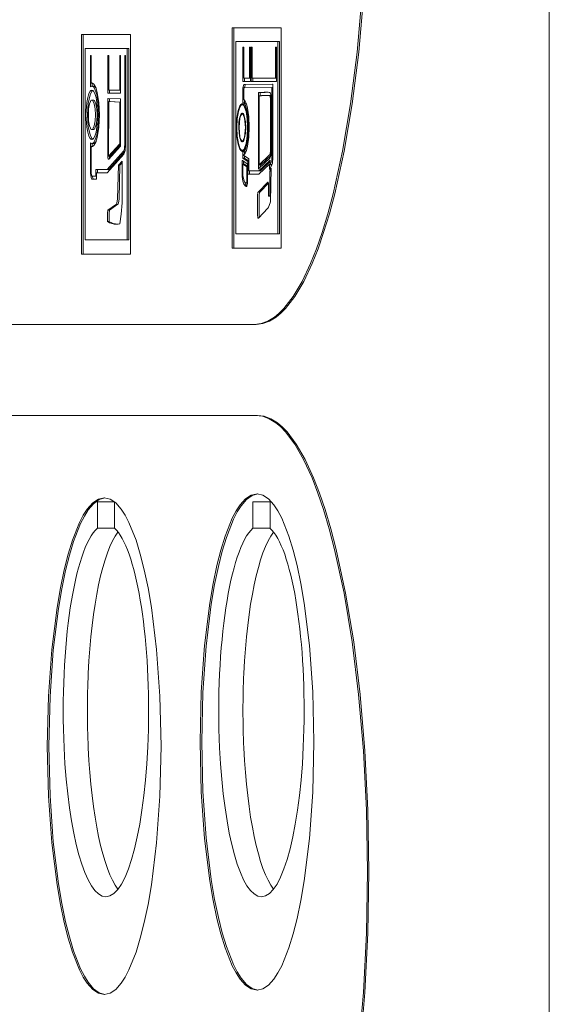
# Model space of a CAD drawing. Header units: millimetres. Extents: x 11681 to 15516, y 25095 to 29743.
# Tile 70 of 96: x 12891 to 12894, y 27892 to 27898. Entities that reach past the tile are written whole.
import ezdxf

# ---------------------------------------------------------------- set-up
doc = ezdxf.new("R2010")
doc.units = ezdxf.units.MM
doc.layers.add('00 - nowa technologia myjni_Nr_pióra__95', color=7, linetype='Continuous', lineweight=20, true_color=0x7c7c7c)
doc.layers.add('XREF', color=8, linetype='Continuous', lineweight=9)

# ---------------------------------------------------------------- blocks, each defined once
blk = doc.blocks.new('parter 2025.10.15')
at = {"layer": '00 - nowa technologia myjni_Nr_pióra__95', "color": 8, "linetype": 'Continuous', "lineweight": 5}
for p, q in [((611.7822, 2542.286), (611.7822, 2467.2695)), ((610.1634, 2506.9295), (609.8674, 2506.9295)), ((609.8674, 2506.9295), (609.8674, 2505.5983)), ((609.8771, 2506.9295), (609.8771, 2505.5983)), ((610.1634, 2505.5983), (610.1634, 2506.9295)), ((609.2538, 2506.8877), (608.9592, 2506.8877)), ((608.9592, 2506.8877), (608.9592, 2505.5617)), ((608.9688, 2506.8877), (608.9688, 2505.5617)), ((609.2538, 2505.5617), (609.2538, 2506.8877)), ((608.9808, 2506.8047), (608.9808, 2505.6481)), ((609.2344, 2506.8047), (608.9808, 2506.8047)), ((609.2442, 2506.8047), (609.2344, 2506.8047)), ((609.2344, 2505.6481), (609.2344, 2506.8047)), ((609.2442, 2505.6481), (609.2442, 2506.8047)), ((609.8892, 2506.8465), (609.8892, 2505.685)), ((610.1439, 2506.8465), (609.8892, 2506.8465)), ((609.9321, 2506.8111), (609.9374, 2506.8111)), ((609.9321, 2506.6045), (609.9321, 2506.8111)), ((609.9374, 2506.8111), (609.9374, 2506.6255)), ((609.9727, 2506.8111), (609.978, 2506.8111)), ((609.9727, 2506.6255), (609.9727, 2506.8111)), ((609.978, 2506.8111), (609.978, 2506.6045)), ((609.9893, 2506.8111), (609.9835, 2506.8111)), ((609.9835, 2506.8111), (609.9835, 2506.6045)), ((609.9893, 2506.6255), (609.9893, 2506.8111)), ((610.1349, 2506.8111), (610.1292, 2506.8111)), ((610.1292, 2506.8111), (610.1292, 2506.6255)), ((610.1349, 2506.6045), (610.1349, 2506.8111)), ((610.1536, 2506.8465), (610.1439, 2506.8465)), ((610.1439, 2505.685), (610.1439, 2506.8465)), ((610.1536, 2505.685), (610.1536, 2506.8465)), ((609.0152, 2506.7622), (609.0129, 2506.7622)), ((609.0129, 2506.7622), (609.0129, 2506.7525)), ((609.0129, 2506.7525), (609.0129, 2506.584)), ((609.0175, 2506.7622), (609.0152, 2506.7622)), ((609.0175, 2506.595), (609.0175, 2506.7622)), ((609.1205, 2506.7622), (609.118, 2506.7622)), ((609.118, 2506.7622), (609.118, 2506.7525)), ((609.118, 2506.7525), (609.118, 2506.5431)), ((609.1227, 2506.7622), (609.1205, 2506.7622)), ((609.1227, 2506.7427), (609.1227, 2506.7622)), ((609.1227, 2506.7275), (609.1227, 2506.7427)), ((609.1922, 2506.7622), (609.1897, 2506.7622)), ((609.1897, 2506.7622), (609.1897, 2506.7427)), ((609.1897, 2506.7427), (609.1897, 2506.7275)), ((609.1945, 2506.7622), (609.1922, 2506.7622)), ((609.1945, 2506.7525), (609.1945, 2506.7622)), ((609.1945, 2506.5431), (609.1945, 2506.7525)), ((609.2216, 2506.7622), (609.2193, 2506.7622)), ((609.2193, 2506.7622), (609.2193, 2506.2306)), ((609.2241, 2506.7622), (609.2216, 2506.7622)), ((609.2241, 2506.7525), (609.2241, 2506.7622)), ((609.2241, 2506.2306), (609.2241, 2506.7525)), ((609.1227, 2506.5529), (609.1227, 2506.7275)), ((609.1897, 2506.7275), (609.1897, 2506.5529)), ((609.9374, 2506.6255), (609.9727, 2506.6255)), ((609.9418, 2506.6045), (609.9418, 2506.6255)), ((609.978, 2506.6255), (609.9727, 2506.6255)), ((610.1292, 2506.6255), (609.9893, 2506.6255)), ((609.9933, 2506.6255), (609.9933, 2506.6045)), ((610.1349, 2506.6255), (610.1292, 2506.6255)), ((609.0129, 2506.584), (609.0129, 2506.573)), ((609.0129, 2506.573), (609.0155, 2506.5746)), ((609.0248, 2506.595), (609.0175, 2506.595)), ((609.0309, 2506.5761), (609.0211, 2506.5761)), ((609.0226, 2506.5956), (609.0226, 2506.584)), ((609.0226, 2506.584), (609.0226, 2506.5761)), ((609.1897, 2506.5529), (609.1227, 2506.5529)), ((609.1278, 2506.5529), (609.1278, 2506.5431)), ((609.1945, 2506.5529), (609.1897, 2506.5529)), ((609.978, 2506.6045), (609.9321, 2506.6045)), ((609.9338, 2506.5688), (609.933, 2506.566)), ((609.9395, 2506.566), (609.933, 2506.566)), ((609.933, 2506.566), (609.933, 2506.5621)), ((609.933, 2506.5621), (609.933, 2506.4858)), ((609.9371, 2506.5831), (609.9338, 2506.5688)), ((609.9377, 2506.5859), (609.9371, 2506.5831)), ((609.9388, 2506.5862), (609.9377, 2506.5859)), ((609.9475, 2506.5859), (609.9377, 2506.5859)), ((609.9377, 2506.5578), (609.9397, 2506.5666)), ((609.9377, 2506.4949), (609.9377, 2506.5578)), ((610.1106, 2506.5877), (609.9388, 2506.5862)), ((609.9397, 2506.5666), (610.1082, 2506.5682)), ((609.9434, 2506.5688), (609.9428, 2506.566)), ((609.9469, 2506.5831), (609.9434, 2506.5688)), ((609.9475, 2506.5859), (609.9469, 2506.5831)), ((609.9484, 2506.5862), (609.9475, 2506.5859)), ((610.1129, 2506.5877), (609.9484, 2506.5862)), ((609.9835, 2506.6045), (610.1349, 2506.6045)), ((610.1129, 2506.5682), (610.1082, 2506.5682)), ((610.1082, 2506.5682), (610.1082, 2506.1455)), ((610.1129, 2506.588), (610.1106, 2506.5877)), ((610.1129, 2506.5779), (610.1129, 2506.588)), ((610.1129, 2506.1455), (610.1129, 2506.5779)), ((609.118, 2506.4931), (609.1174, 2506.1513)), ((609.118, 2506.5431), (609.118, 2506.5334)), ((609.118, 2506.5334), (609.1205, 2506.5334)), ((609.1203, 2506.5025), (609.118, 2506.5028)), ((609.118, 2506.5028), (609.118, 2506.4931)), ((609.1922, 2506.4992), (609.1203, 2506.5025)), ((609.1205, 2506.5334), (609.1922, 2506.5334)), ((609.1278, 2506.5028), (609.1276, 2506.4931)), ((609.1276, 2506.4931), (609.1276, 2506.483)), ((609.1278, 2506.5431), (609.1278, 2506.5334)), ((609.1922, 2506.5334), (609.1945, 2506.5334)), ((609.1945, 2506.4992), (609.1922, 2506.4992)), ((609.1945, 2506.5334), (609.1945, 2506.5431)), ((609.1945, 2506.4894), (609.1945, 2506.4992)), ((610.0288, 2506.5376), (610.0265, 2506.5376)), ((610.0265, 2506.5376), (610.0265, 2506.5279)), ((610.0265, 2506.5279), (610.0265, 2506.0878)), ((610.0459, 2506.5382), (610.0288, 2506.5376)), ((610.0386, 2506.5376), (610.0288, 2506.5376)), ((610.0311, 2506.5181), (610.0459, 2506.5187)), ((610.0311, 2506.1), (610.0311, 2506.5181)), ((610.0363, 2506.5376), (610.0363, 2506.5279)), ((610.0363, 2506.5279), (610.0363, 2506.5187)), ((610.0555, 2506.5382), (610.0386, 2506.5376)), ((610.0845, 2506.5199), (610.0747, 2506.5199)), ((610.1022, 2506.5181), (610.0952, 2506.5181)), ((610.0956, 2506.5376), (610.0955, 2506.5376)), ((610.1034, 2506.501), (610.0987, 2506.501)), ((609.0309, 2506.4925), (609.0211, 2506.4925)), ((609.122, 2506.1543), (609.1226, 2506.483)), ((609.1324, 2506.483), (609.1226, 2506.483)), ((609.1226, 2506.483), (609.1897, 2506.4797)), ((609.1324, 2506.483), (609.1945, 2506.4803)), ((609.1945, 2506.4803), (609.1897, 2506.4797)), ((609.1897, 2506.4797), (609.1897, 2506.2288)), ((609.1945, 2506.2215), (609.1945, 2506.4894)), ((609.9383, 2506.4638), (609.9287, 2506.4638)), ((609.933, 2506.4858), (609.933, 2506.4766)), ((609.9428, 2506.4766), (609.933, 2506.4766)), ((609.933, 2506.4766), (609.9353, 2506.476)), ((609.9383, 2506.4638), (609.9389, 2506.4638)), ((609.9428, 2506.4909), (609.9428, 2506.4858)), ((609.9428, 2506.4858), (609.9428, 2506.4766)), ((609.9428, 2506.4766), (609.9449, 2506.476)), ((609.9365, 2506.4073), (609.9287, 2506.4073)), ((609.0309, 2506.3136), (609.0211, 2506.3136)), ((609.0155, 2506.2315), (609.0129, 2506.2331)), ((609.0129, 2506.2331), (609.0129, 2506.2218)), ((609.0129, 2506.2218), (609.0129, 2506.0478)), ((609.0246, 2506.2111), (609.0175, 2506.2111)), ((609.0175, 2506.0478), (609.0175, 2506.2111)), ((609.0175, 2506.2111), (609.0179, 2506.2111)), ((609.0309, 2506.23), (609.0211, 2506.23)), ((609.0226, 2506.23), (609.0226, 2506.2218)), ((609.0226, 2506.2218), (609.0226, 2506.2111)), ((609.1897, 2506.2288), (609.122, 2506.1543)), ((609.1226, 2506.1348), (609.1928, 2506.212)), ((609.1945, 2506.2233), (609.1317, 2506.1543)), ((609.1945, 2506.2288), (609.1897, 2506.2288)), ((609.1928, 2506.212), (609.1945, 2506.2142)), ((609.1945, 2506.2142), (609.1945, 2506.2215)), ((609.9365, 2506.2456), (609.9287, 2506.2456)), ((609.2128, 2506.1836), (609.113, 2506.0719)), ((609.1139, 2506.053), (609.214, 2506.1647)), ((609.1174, 2506.1513), (609.1176, 2506.1476)), ((609.1317, 2506.1543), (609.122, 2506.1543)), ((609.2203, 2506.1812), (609.1227, 2506.0719)), ((609.1272, 2506.1543), (609.1272, 2506.1513)), ((609.1272, 2506.1513), (609.1272, 2506.1476)), ((609.9383, 2506.1891), (609.9287, 2506.1891)), ((609.9353, 2506.18), (609.933, 2506.1797)), ((609.9428, 2506.1797), (609.933, 2506.1797)), ((609.933, 2506.1797), (609.933, 2506.1702)), ((609.933, 2506.1702), (609.933, 2506.1488)), ((609.933, 2506.1488), (609.933, 2506.1403)), ((609.9428, 2506.1403), (609.933, 2506.1403)), ((609.933, 2506.1403), (609.935, 2506.1391)), ((609.935, 2506.1391), (609.9634, 2506.1217)), ((609.9377, 2506.1574), (609.9377, 2506.1611)), ((609.9661, 2506.1397), (609.9377, 2506.1574)), ((609.9389, 2506.1891), (609.9383, 2506.1891)), ((609.9449, 2506.18), (609.9428, 2506.1797)), ((609.9428, 2506.1797), (609.9428, 2506.1702)), ((609.9428, 2506.1702), (609.9428, 2506.1653)), ((609.9428, 2506.1543), (609.9428, 2506.1488)), ((609.9428, 2506.1488), (609.9428, 2506.1403)), ((609.9428, 2506.1403), (609.9447, 2506.1391)), ((609.9447, 2506.1391), (609.9681, 2506.1247)), ((609.9681, 2506.1385), (609.9661, 2506.1397)), ((609.9681, 2506.1299), (609.9681, 2506.1385)), ((610.0293, 2506.078), (610.0955, 2506.1415)), ((610.0943, 2506.1604), (610.0311, 2506.1)), ((610.1008, 2506.1574), (610.0409, 2506.1)), ((610.1013, 2506.1604), (610.0943, 2506.1604)), ((610.0955, 2506.1415), (610.0956, 2506.1415)), ((609.1751, 2505.8965), (609.181, 2506.0991)), ((609.181, 2506.0991), (609.2041, 2506.1232)), ((609.1906, 2506.0991), (609.181, 2506.0991)), ((609.1849, 2505.8965), (609.1906, 2506.0991)), ((609.1906, 2506.0991), (609.2041, 2506.1134)), ((609.2041, 2506.1232), (609.2047, 2505.8721)), ((609.9302, 2506.1263), (609.9275, 2506.1281)), ((609.9275, 2506.1281), (609.9275, 2506.1165)), ((609.9275, 2506.1165), (609.9275, 2506.0344)), ((609.9585, 2506.1061), (609.9302, 2506.1263)), ((609.942, 2506.1049), (609.9322, 2506.1049)), ((609.9322, 2506.0368), (609.9322, 2506.1049)), ((609.9322, 2506.1049), (609.9559, 2506.0884)), ((609.9373, 2506.1214), (609.9373, 2506.1165)), ((609.9373, 2506.1165), (609.9373, 2506.1049)), ((609.942, 2506.1049), (609.9605, 2506.0921)), ((609.9605, 2506.0884), (609.9559, 2506.0884)), ((609.9559, 2506.0884), (609.9559, 2506.0054)), ((609.9605, 2506.1049), (609.9585, 2506.1061)), ((609.9605, 2506.0967), (609.9605, 2506.1049)), ((609.9605, 2506.0054), (609.9605, 2506.0967)), ((609.9681, 2506.1217), (609.9634, 2506.1217)), ((609.9634, 2506.1217), (609.9635, 2506.0549)), ((609.9681, 2506.0646), (609.9681, 2506.1299)), ((610.0265, 2506.0878), (610.0265, 2506.0756)), ((610.0265, 2506.0756), (610.0293, 2506.078)), ((610.0953, 2506.1266), (610.0285, 2506.064)), ((610.0293, 2506.0451), (610.0935, 2506.1049)), ((610.0409, 2506.1), (610.0311, 2506.1)), ((610.0363, 2506.1), (610.0363, 2506.0878)), ((610.0363, 2506.0878), (610.0363, 2506.0848)), ((610.0982, 2506.1202), (610.0383, 2506.064)), ((610.0982, 2506.1049), (610.0935, 2506.1049)), ((610.0935, 2506.1049), (610.0935, 2506.0875)), ((610.0935, 2506.0875), (610.0935, 2506.0719)), ((610.0935, 2506.0719), (610.0969, 2506.0787)), ((610.0947, 2506.0622), (610.1043, 2506.0805)), ((610.0982, 2506.1293), (610.0953, 2506.1266)), ((610.0969, 2506.0787), (610.1082, 2506.1012)), ((610.0982, 2506.1171), (610.0982, 2506.1293)), ((610.1062, 2506.1189), (610.0982, 2506.1031)), ((610.0982, 2506.1031), (610.0982, 2506.1171)), ((610.1079, 2506.1031), (610.0982, 2506.1031)), ((610.1043, 2506.0805), (610.1001, 2505.8782)), ((610.1033, 2506.1031), (610.1033, 2506.0915)), ((610.1101, 2506.1076), (610.1079, 2506.1031)), ((609.0449, 2506.0332), (609.0222, 2506.0332)), ((609.0454, 2506.0628), (609.0449, 2506.0332)), ((609.0495, 2506.0332), (609.0449, 2506.0332)), ((609.0477, 2506.0719), (609.0454, 2506.0719)), ((609.0454, 2506.0719), (609.0454, 2506.0628)), ((609.113, 2506.0719), (609.0477, 2506.0719)), ((609.0492, 2506.0137), (609.0494, 2506.0228)), ((609.0494, 2506.0228), (609.0498, 2506.0527)), ((609.0498, 2506.0527), (609.1133, 2506.0527)), ((609.055, 2506.0628), (609.0548, 2506.0527)), ((609.0552, 2506.0719), (609.055, 2506.0628)), ((609.1227, 2506.0719), (609.113, 2506.0719)), ((609.1133, 2506.0527), (609.1136, 2506.0527)), ((609.1136, 2506.0527), (609.1139, 2506.053)), ((609.9275, 2506.0344), (609.9275, 2506.032)), ((609.9328, 2506.032), (609.9275, 2506.032)), ((609.9275, 2506.032), (609.9278, 2506.0298)), ((609.9409, 2506.0021), (609.9322, 2506.0368)), ((609.9635, 2506.0549), (609.9635, 2506.0451)), ((609.9731, 2506.0451), (609.9635, 2506.0451)), ((609.9635, 2506.0451), (609.9658, 2506.0451)), ((609.9658, 2506.0451), (610.0288, 2506.0445)), ((610.0285, 2506.064), (609.9681, 2506.0646)), ((609.9731, 2506.0646), (609.9731, 2506.0549)), ((609.9731, 2506.0549), (609.9731, 2506.0451)), ((609.9731, 2506.0451), (609.9756, 2506.0451)), ((609.9756, 2506.0451), (610.0291, 2506.0445)), ((610.0383, 2506.064), (610.0285, 2506.064)), ((610.0288, 2506.0445), (610.0291, 2506.0445)), ((610.0291, 2506.0445), (610.0293, 2506.0451)), ((610.1043, 2506.0622), (610.0947, 2506.0622)), ((610.0952, 2505.9157), (610.0947, 2506.0622)), ((609.0222, 2506.0137), (609.0471, 2506.0137)), ((609.0471, 2506.0137), (609.0492, 2506.0137)), ((609.9527, 2505.97), (609.9536, 2505.97)), ((609.9536, 2505.9895), (609.9533, 2505.9895)), ((609.9598, 2505.9895), (609.9536, 2505.9895)), ((609.9559, 2506.0054), (609.9559, 2506.0021)), ((609.9605, 2505.9996), (609.9605, 2506.0054)), ((610.0831, 2505.9972), (610.0262, 2505.9377)), ((610.0868, 2505.9908), (610.036, 2505.9377)), ((610.0882, 2505.9126), (610.0882, 2505.9773)), ((610.0212, 2505.9181), (610.0212, 2505.7988)), ((610.031, 2505.9181), (610.031, 2505.7988)), ((610.0882, 2505.9126), (610.0952, 2505.9157)), ((610.0979, 2505.9126), (610.0882, 2505.9126)), ((610.1008, 2505.9157), (610.0952, 2505.9157)), ((610.0979, 2505.9126), (610.1008, 2505.9139)), ((609.1171, 2505.8263), (609.169, 2505.8638)), ((609.1267, 2505.8263), (609.1786, 2505.8638)), ((610.1001, 2505.8782), (610.0851, 2505.84)), ((610.0851, 2505.84), (610.0851, 2505.8409)), ((609.1267, 2505.8263), (609.1171, 2505.8263)), ((610.0264, 2505.779), (610.0831, 2505.8382)), ((609.125, 2505.7576), (609.1153, 2505.7576)), ((609.8892, 2505.685), (610.1439, 2505.685)), ((610.1536, 2505.685), (610.1439, 2505.685)), ((608.9808, 2505.6481), (609.2344, 2505.6481)), ((609.2442, 2505.6481), (609.2344, 2505.6481)), ((608.9592, 2505.5617), (609.2538, 2505.5617)), ((609.8674, 2505.5983), (610.1634, 2505.5983)), ((607.2944, 2505.1363), (610.0024, 2505.1363)), ((610.0122, 2505.1363), (610.0024, 2505.1363)), ((610.0113, 2504.5863), (607.2941, 2504.5863)), ((610.021, 2504.5863), (610.0113, 2504.5863)), ((609.0542, 2503.9052), (609.0542, 2504.0651)), ((609.0542, 2504.0651), (609.1559, 2504.0651)), ((609.1574, 2504.0639), (609.1574, 2503.9052)), ((609.9934, 2503.9052), (609.9934, 2504.0651)), ((609.9934, 2504.0651), (610.0964, 2504.0651)), ((610.0964, 2504.0651), (610.0964, 2503.9052)), ((609.0542, 2503.9052), (609.1574, 2503.9052)), ((609.9934, 2503.9052), (610.0964, 2503.9052))]:
    blk.add_line(p, q, dxfattribs=at)
for points in [[(610.0024, 2505.1363), (610.0433, 2505.1412), (610.0834, 2505.1558), (610.123, 2505.1802), (610.152, 2505.204), (610.1806, 2505.233), (610.2365, 2505.3053), (610.29, 2505.3963), (610.3412, 2505.5046), (610.3766, 2505.5937), (610.4104, 2505.6911), (610.4449, 2505.8043), (610.4776, 2505.9261), (610.5345, 2506.1842), (610.583, 2506.4705), (610.6221, 2506.7809), (610.6511, 2507.112), (610.6691, 2507.4611), (610.6753, 2507.8243)], [(610.0122, 2505.1363), (610.0529, 2505.1412), (610.0932, 2505.1558), (610.1327, 2505.1802), (610.1617, 2505.204), (610.1904, 2505.233), (610.2463, 2505.3053), (610.2998, 2505.3963), (610.3509, 2505.5046), (610.3863, 2505.5937), (610.4202, 2505.6911), (610.4547, 2505.8043), (610.4873, 2505.9261), (610.5443, 2506.1842), (610.5928, 2506.4705), (610.6318, 2506.7809), (610.6608, 2507.112), (610.6788, 2507.4611), (610.6849, 2507.8243)], [(608.9856, 2506.4031), (608.9905, 2506.4784), (608.9959, 2506.5083), (609.0031, 2506.5318), (609.0106, 2506.5456), (609.0147, 2506.5498), (609.0211, 2506.5523)], [(609.0671, 2506.4031), (609.0634, 2506.4778), (609.0536, 2506.5389), (609.0445, 2506.5688), (609.0336, 2506.5883), (609.0254, 2506.5947), (609.0211, 2506.5956)], [(609.0211, 2506.5761), (609.0249, 2506.5755), (609.0321, 2506.57), (609.0419, 2506.5523), (609.0503, 2506.5254), (609.0591, 2506.4702), (609.0625, 2506.4031)], [(609.0211, 2506.5523), (609.0275, 2506.5498), (609.0315, 2506.5456), (609.039, 2506.5318), (609.0463, 2506.5083), (609.0518, 2506.4784), (609.0567, 2506.4031)], [(608.9952, 2506.4031), (608.9993, 2506.4723), (609.0103, 2506.5248), (609.0204, 2506.5456), (609.0259, 2506.5508)], [(609.9608, 2506.4443), (609.954, 2506.4687), (609.9463, 2506.4861), (609.9406, 2506.4931), (609.9377, 2506.4949)], [(610.0952, 2506.5181), (610.096, 2506.5172), (610.0975, 2506.512), (610.0987, 2506.501)], [(610.1034, 2506.501), (610.101, 2506.5248), (610.0976, 2506.5355), (610.0963, 2506.5373)], [(608.9998, 2506.4031), (609.0017, 2506.4394), (609.0068, 2506.4687), (609.0124, 2506.4845), (609.0158, 2506.4894), (609.0193, 2506.4919), (609.0211, 2506.4925)], [(609.0211, 2506.4925), (609.023, 2506.4919), (609.0265, 2506.4894), (609.0298, 2506.4845), (609.0355, 2506.4687), (609.0405, 2506.4394), (609.0423, 2506.4031)], [(609.0309, 2506.4925), (609.0327, 2506.4919), (609.0362, 2506.4894), (609.0394, 2506.4845), (609.0452, 2506.4687), (609.0503, 2506.4394), (609.0521, 2506.4031)], [(609.8959, 2506.3265), (609.8985, 2506.3799), (609.9055, 2506.4235), (609.9147, 2506.4504), (609.92, 2506.4589), (609.9257, 2506.4632), (609.9287, 2506.4638)], [(609.9287, 2506.4705), (609.9255, 2506.4699), (609.9196, 2506.465), (609.9139, 2506.4565), (609.9045, 2506.4284)], [(609.963, 2506.3265), (609.9603, 2506.3823), (609.953, 2506.4284), (609.9434, 2506.4565), (609.9377, 2506.465), (609.9318, 2506.4699), (609.9287, 2506.4705)], [(609.9287, 2506.4638), (609.9316, 2506.4632), (609.9374, 2506.4589), (609.9428, 2506.4504), (609.9518, 2506.4235), (609.9589, 2506.3799), (609.9615, 2506.3265)], [(609.9353, 2506.476), (609.938, 2506.4751), (609.9435, 2506.4699), (609.9486, 2506.4601), (609.9573, 2506.4308)], [(609.9714, 2506.3301), (609.9685, 2506.3918), (609.9608, 2506.4443)], [(609.0211, 2506.2538), (609.0147, 2506.2563), (609.0106, 2506.2605), (609.0031, 2506.2746), (608.9959, 2506.2978), (608.9905, 2506.3277), (608.9856, 2506.4031)], [(609.0259, 2506.255), (609.0204, 2506.2605), (609.0103, 2506.2813), (608.9993, 2506.3335), (608.9952, 2506.4031)], [(609.0211, 2506.3136), (609.0193, 2506.3139), (609.0158, 2506.3167), (609.0124, 2506.3216), (609.0068, 2506.3374), (609.0017, 2506.3667), (608.9998, 2506.4031)], [(609.0211, 2506.2105), (609.0254, 2506.2111), (609.0336, 2506.2178), (609.0445, 2506.237), (609.0536, 2506.2669), (609.0634, 2506.3283), (609.0671, 2506.4031)], [(609.0625, 2506.4031), (609.0591, 2506.3356), (609.0503, 2506.2807), (609.0419, 2506.2538), (609.0321, 2506.2361), (609.0249, 2506.2306), (609.0211, 2506.23)], [(609.0567, 2506.4031), (609.0518, 2506.3277), (609.0463, 2506.2978), (609.039, 2506.2746), (609.0315, 2506.2605), (609.0275, 2506.2563), (609.0211, 2506.2538)], [(609.0423, 2506.4031), (609.0405, 2506.3667), (609.0355, 2506.3374), (609.0298, 2506.3216), (609.0265, 2506.3167), (609.023, 2506.3139), (609.0211, 2506.3136)], [(609.0521, 2506.4031), (609.0503, 2506.3667), (609.0452, 2506.3374), (609.0394, 2506.3216), (609.0362, 2506.3167), (609.0327, 2506.3139), (609.0309, 2506.3136)], [(609.9045, 2506.4284), (609.897, 2506.3823), (609.8944, 2506.3265)], [(609.9093, 2506.3265), (609.915, 2506.3838), (609.9203, 2506.3997), (609.9235, 2506.4046), (609.9269, 2506.407), (609.9287, 2506.4073)], [(609.9287, 2506.414), (609.9267, 2506.4137), (609.9231, 2506.4107), (609.9197, 2506.4058), (609.9139, 2506.3881)], [(609.9495, 2506.3265), (609.9479, 2506.3606), (609.9434, 2506.3881), (609.9376, 2506.4058), (609.9342, 2506.4107), (609.9305, 2506.4137), (609.9287, 2506.414)], [(609.9287, 2506.4073), (609.9304, 2506.407), (609.9338, 2506.4046), (609.937, 2506.3997), (609.9423, 2506.3838), (609.9479, 2506.3265)], [(609.9573, 2506.4308), (609.9643, 2506.3844), (609.9667, 2506.3301)], [(609.8944, 2506.3265), (609.897, 2506.2706), (609.9045, 2506.2251), (609.9139, 2506.1965), (609.9196, 2506.1879), (609.9255, 2506.183), (609.9287, 2506.1824)], [(609.9287, 2506.1891), (609.9257, 2506.1897), (609.92, 2506.194), (609.9147, 2506.2026), (609.9055, 2506.2294), (609.8985, 2506.2734), (609.8959, 2506.3265)], [(609.9078, 2506.3265), (609.9095, 2506.2926), (609.9139, 2506.2648), (609.9197, 2506.2477), (609.9231, 2506.2422), (609.9267, 2506.2395), (609.9287, 2506.2392)], [(609.9287, 2506.2456), (609.9269, 2506.2459), (609.9235, 2506.2486), (609.9203, 2506.2535), (609.915, 2506.2691), (609.9093, 2506.3265)], [(609.9287, 2506.1824), (609.9318, 2506.183), (609.9377, 2506.1879), (609.9434, 2506.1965), (609.953, 2506.2251), (609.9603, 2506.2706), (609.963, 2506.3265)], [(609.9615, 2506.3265), (609.9589, 2506.2734), (609.9518, 2506.2294), (609.9428, 2506.2026), (609.9374, 2506.194), (609.9316, 2506.1897), (609.9287, 2506.1891)], [(609.9287, 2506.2392), (609.9305, 2506.2395), (609.9342, 2506.2422), (609.9376, 2506.2477), (609.9434, 2506.2648), (609.9479, 2506.2926), (609.9495, 2506.3265)], [(609.9479, 2506.3265), (609.9423, 2506.2691), (609.937, 2506.2535), (609.9338, 2506.2486), (609.9304, 2506.2459), (609.9287, 2506.2456)], [(609.9667, 2506.3301), (609.9641, 2506.2746), (609.9571, 2506.2264)], [(609.9606, 2506.2135), (609.9685, 2506.2679), (609.9714, 2506.3301)], [(609.2177, 2506.1986), (609.2143, 2506.1861), (609.2128, 2506.1836)], [(609.9571, 2506.2264), (609.9484, 2506.1965), (609.9434, 2506.1867), (609.938, 2506.1812), (609.9353, 2506.18)], [(609.9377, 2506.1611), (609.9406, 2506.1629), (609.9463, 2506.1702), (609.954, 2506.1882), (609.9606, 2506.2135)], [(609.1191, 2506.1379), (609.1202, 2506.1354), (609.1214, 2506.1342)], [(609.214, 2506.1647), (609.2164, 2506.1687), (609.2215, 2506.1885)], [(610.0987, 2506.1855), (610.0973, 2506.1702), (610.0953, 2506.1623), (610.0943, 2506.1604)], [(610.0956, 2506.1415), (610.0976, 2506.1455), (610.1011, 2506.1586), (610.1034, 2506.1852)], [(609.0129, 2506.0478), (609.0159, 2506.024), (609.0185, 2506.017), (609.0201, 2506.0152), (609.0214, 2506.014)], [(609.0222, 2506.0332), (609.021, 2506.0341), (609.0202, 2506.0353), (609.0188, 2506.039)], [(609.0237, 2506.0332), (609.0283, 2506.017), (609.0297, 2506.0152), (609.0312, 2506.014)], [(609.9278, 2506.0298), (609.9328, 2506.0014), (609.9389, 2505.9844)], [(609.9536, 2505.97), (609.9548, 2505.9703), (609.9557, 2505.9712), (609.9569, 2505.9737), (609.9588, 2505.981)], [(609.955, 2505.9926), (609.9545, 2505.9905), (609.9539, 2505.9895)], [(610.0882, 2505.9773), (610.0869, 2505.9902), (610.0857, 2505.9947), (610.0845, 2505.9963), (610.0831, 2505.9972)], [(610.0262, 2505.9377), (610.0238, 2505.934), (610.0212, 2505.9181)], [(610.036, 2505.9377), (610.0335, 2505.934), (610.031, 2505.9181)], [(609.169, 2505.8638), (609.1699, 2505.865), (609.1719, 2505.8702), (609.1751, 2505.8965)], [(609.1786, 2505.8638), (609.1797, 2505.865), (609.1816, 2505.8702), (609.1849, 2505.8965)], [(609.2047, 2505.8721), (609.1986, 2505.8025), (609.189, 2505.7439)], [(610.0212, 2505.7988), (610.0224, 2505.7857), (610.0238, 2505.7814), (610.0248, 2505.7796), (610.0264, 2505.779)], [(610.684, 2501.8306), (610.6779, 2502.2029), (610.6599, 2502.5609), (610.6309, 2502.9006), (610.5917, 2503.2185), (610.5433, 2503.5118), (610.4863, 2503.777), (610.4538, 2503.9015), (610.4193, 2504.0175), (610.3854, 2504.1176), (610.35, 2504.2091), (610.2989, 2504.3202), (610.2453, 2504.4136), (610.1895, 2504.4875), (610.1608, 2504.5174), (610.1317, 2504.5418), (610.0921, 2504.5665), (610.052, 2504.5815), (610.0113, 2504.5863)], [(610.6938, 2501.8306), (610.6875, 2502.2029), (610.6695, 2502.5609), (610.6407, 2502.9006), (610.6015, 2503.2185), (610.553, 2503.5118), (610.496, 2503.777), (610.4635, 2503.9015), (610.4291, 2504.0175), (610.3952, 2504.1176), (610.3598, 2504.2091), (610.3085, 2504.3202), (610.2549, 2504.4136), (610.1993, 2504.4875), (610.1706, 2504.5174), (610.1414, 2504.5418), (610.1019, 2504.5665), (610.0618, 2504.5815), (610.021, 2504.5863)], [(610.018, 2504.1133), (609.9827, 2504.1057), (609.9487, 2504.0828), (609.9157, 2504.0462), (609.8919, 2504.0093), (609.8689, 2503.9656), (609.8259, 2503.857), (609.8001, 2503.7734), (609.7763, 2503.6794), (609.7534, 2503.5704), (609.7329, 2503.4523), (609.7014, 2503.1972), (609.6814, 2502.9158), (609.6744, 2502.6134)], [(610.0224, 2504.1133), (609.9878, 2504.1036), (609.9542, 2504.0791), (609.9217, 2504.0407), (609.8982, 2504.0035), (609.8756, 2503.9589), (609.833, 2503.8497), (609.808, 2503.7666), (609.7848, 2503.6742), (609.7619, 2503.5646), (609.7418, 2503.4456), (609.7107, 2503.1923), (609.691, 2502.9131), (609.6841, 2502.6134)], [(610.3615, 2502.6134), (610.3544, 2502.9158), (610.3344, 2503.1972), (610.3027, 2503.4523), (610.2824, 2503.5704), (610.2595, 2503.6794), (610.2357, 2503.7734), (610.2099, 2503.857), (610.1669, 2503.9656), (610.1439, 2504.0093), (610.1201, 2504.0462), (610.0871, 2504.0828), (610.0531, 2504.1057), (610.018, 2504.1133)], [(609.0956, 2504.0883), (609.0605, 2504.0804), (609.0263, 2504.0578), (608.9934, 2504.0205), (608.9695, 2503.9839), (608.9467, 2503.94), (608.9035, 2503.832), (608.8777, 2503.748), (608.8539, 2503.6543), (608.831, 2503.5451), (608.8107, 2503.4267), (608.779, 2503.1722), (608.759, 2502.8902), (608.752, 2502.5881)], [(609.1002, 2504.088), (609.0655, 2504.0779), (609.0318, 2504.0535), (608.9993, 2504.0154), (608.9758, 2503.9781), (608.9532, 2503.9336), (608.9108, 2503.8246), (608.8856, 2503.7416), (608.8624, 2503.6488), (608.8397, 2503.5396), (608.8194, 2503.4203), (608.7883, 2503.1673), (608.7686, 2502.8877), (608.7617, 2502.5881)], [(609.4391, 2502.5881), (609.4322, 2502.8902), (609.4122, 2503.1722), (609.3805, 2503.4267), (609.3602, 2503.5451), (609.3373, 2503.6543), (609.3133, 2503.748), (609.2877, 2503.832), (609.2445, 2503.94), (609.2215, 2503.9839), (609.1977, 2504.0205), (609.1649, 2504.0578), (609.1307, 2504.0804), (609.0956, 2504.0883)], [(608.752, 2502.5881), (608.759, 2502.2859), (608.779, 2502.0043), (608.8107, 2501.7494), (608.831, 2501.631), (608.8539, 2501.5221), (608.8777, 2501.4284), (608.9035, 2501.3442), (608.9467, 2501.2361), (608.9695, 2501.1922), (608.9934, 2501.1556), (609.0263, 2501.1186), (609.0605, 2501.0957), (609.0956, 2501.0884)], [(608.7617, 2502.5881), (608.7686, 2502.2887), (608.7883, 2502.0094), (608.8194, 2501.7561), (608.8397, 2501.6371), (608.8624, 2501.5276), (608.8856, 2501.4351), (608.9106, 2501.3521), (608.9532, 2501.2428), (608.9758, 2501.1983), (608.9993, 2501.1611), (609.0318, 2501.1226), (609.0654, 2501.0982), (609.1, 2501.0884)], [(609.0956, 2501.0884), (609.1307, 2501.0957), (609.1649, 2501.1186), (609.1977, 2501.1556), (609.2215, 2501.1922), (609.2445, 2501.2361), (609.2877, 2501.3442), (609.3133, 2501.4284), (609.3373, 2501.5221), (609.3602, 2501.631), (609.3805, 2501.7494), (609.4122, 2502.0043), (609.4322, 2502.2859), (609.4391, 2502.5881)], [(609.6744, 2502.6134), (609.6814, 2502.311), (609.7014, 2502.0296), (609.7329, 2501.7748), (609.7534, 2501.6564), (609.7763, 2501.5474), (609.8001, 2501.4534), (609.8259, 2501.3698), (609.8689, 2501.2612), (609.8919, 2501.2175), (609.9157, 2501.1809), (609.9487, 2501.144), (609.9827, 2501.1214), (610.018, 2501.1134)], [(609.6841, 2502.6134), (609.691, 2502.314), (609.7105, 2502.0345), (609.7418, 2501.7815), (609.7619, 2501.6625), (609.7847, 2501.5529), (609.808, 2501.4601), (609.833, 2501.3771), (609.8755, 2501.2682), (609.8982, 2501.2236), (609.9215, 2501.1861), (609.954, 2501.1479), (609.9878, 2501.1232), (610.0224, 2501.1134)], [(610.018, 2501.1134), (610.0531, 2501.1214), (610.0871, 2501.144), (610.1201, 2501.1809), (610.1439, 2501.2175), (610.1669, 2501.2612), (610.2099, 2501.3698), (610.2357, 2501.4534), (610.2595, 2501.5474), (610.2824, 2501.6564), (610.3027, 2501.7748), (610.3344, 2502.0296), (610.3544, 2502.311), (610.3615, 2502.6134)], [(610.0113, 2499.0743), (610.052, 2499.0794), (610.0921, 2499.0944), (610.1317, 2499.1191), (610.1608, 2499.1435), (610.1895, 2499.1731), (610.2453, 2499.2476), (610.2989, 2499.341), (610.35, 2499.4521), (610.3854, 2499.5433), (610.4193, 2499.6431), (610.4538, 2499.7591), (610.4863, 2499.8839), (610.5433, 2500.1491), (610.5917, 2500.4421), (610.6309, 2500.7604), (610.6599, 2501.1), (610.6779, 2501.4577), (610.684, 2501.8306)], [(610.021, 2499.0743), (610.0618, 2499.0794), (610.1019, 2499.0944), (610.1414, 2499.1191), (610.1706, 2499.1435), (610.1993, 2499.1731), (610.2549, 2499.2476), (610.3087, 2499.341), (610.3598, 2499.4521), (610.3952, 2499.5433), (610.4291, 2499.6431), (610.4635, 2499.7591), (610.496, 2499.8839), (610.553, 2500.1491), (610.6015, 2500.4421), (610.6407, 2500.7604), (610.6695, 2501.1), (610.6875, 2501.4577), (610.6938, 2501.8306)]]:
    blk.add_lwpolyline(points, dxfattribs=at)
blk.add_circle((609.1217, 2506.1354), 0.00117, dxfattribs=at)
for centre, radius, start, end in [((609.0213, 2506.5648), 0.0112, 90.77855, 120.90629), ((609.0213, 2506.584), 0.0115, 90.60413, 106.34095), ((610.081, 2505.9148), 0.6248, 90.54677, 93.22376), ((610.0805, 2505.9062), 0.6138, 90.5345, 93.23083), ((610.0952, 2505.8), 0.7395, 91.12198, 93.07183), ((610.0781, 2506.4229), 0.097, 79.92917, 92.02445), ((610.0784, 2506.4433), 0.0962, 79.81823, 92.06225), ((610.0869, 2506.3994), 0.1205, 82.72304, 91.14318), ((567.4017, 2506.3478), 42.6973, 359.78164, 0.20506), ((567.1446, 2506.3484), 42.9591, 359.78239, 0.20383), ((609.9441, 2506.4525), 0.0197, 122.71092, 144.33238), ((610.1892, 2506.3307), 0.2813, 168.16474, 180.83646), ((609.9482, 2506.3976), 0.0203, 136.49036, 150.82305), ((609.0213, 2506.241), 0.011, 238.95731, 269.56197), ((609.0213, 2506.2221), 0.0116, 253.71276, 269.38884), ((608.9886, 2506.2267), 0.2307, 352.99386, 0.92541), ((608.9248, 2506.2264), 0.2992, 352.7059, 0.78298), ((609.9482, 2506.2554), 0.0203, 209.17415, 223.49594), ((609.16, 2506.1498), 0.0425, 182.82125, 195.82222), ((609.176, 2506.1507), 0.0489, 183.42225, 191.3913), ((609.9441, 2506.2007), 0.0197, 215.67728, 237.31155), ((609.9405, 2506.1934), 0.0145, 288.16777, 334.25854), ((609.8938, 2506.1437), 0.2144, 355.2938, 0.43912), ((609.8216, 2506.1437), 0.2913, 355.09724, 0.32926), ((610.0808, 2506.1272), 0.0267, 342.22013, 357.92516), ((610.0541, 2506.1211), 0.0576, 339.88107, 357.71798), ((609.0512, 2506.0484), 0.0336, 180.95975, 196.19209), ((609.967, 2505.9975), 0.031, 205.26064, 242.39447), ((609.9659, 2506.0146), 0.0279, 205.89353, 242.86727), ((610.0151, 2506.017), 0.0741, 195.45645, 206.22693), ((609.9775, 2505.9981), 0.032, 205.54322, 229.98831), ((609.8825, 2506.0036), 0.0734, 351.35383, 358.88555), ((609.8213, 2506.0027), 0.1391, 350.98003, 358.69397), ((610.0741, 2505.8467), 0.0122, 317.1437, 332.65051), ((609.6063, 2505.7808), 0.4915, 174.70256, 182.71464), ((609.6161, 2505.7808), 0.4915, 174.70256, 182.71464), ((610.0918, 2505.7979), 0.0608, 179.24738, 192.13553), ((609.1734, 2505.8589), 0.1168, 240.20593, 268.9254), ((609.1838, 2505.8608), 0.1188, 240.37413, 266.50963), ((609.1713, 2505.8431), 0.1008, 269.99674, 280.12081)]:
    blk.add_arc(centre, radius, start, end, dxfattribs=at)
for centre, major_axis, ratio, start_param, end_param in [((609.028, 2506.357), (0.0031, 0.2188), 0.21347, 5.952109, 6.286129), ((609.9432, 2506.2795), (0.0006, 0.1967), 0.186375, 5.986501, 6.252732), ((609.028, 2506.4473), (-0.0029, 0.2175), 0.214115, 3.138671, 3.485624), ((609.1058, 2502.8029), (0, -1.125), 0.229047, 3.342951, 4.913747), ((609.2518, 2502.8029), (0, -1.125), 0.229047, 3.428745, 4.511031), ((609.1058, 2502.8029), (0, -1.125), 0.229047, 6.283138, 9.22342), ((610.0448, 2502.8029), (0, -1.125), 0.229047, 3.342951, 4.913747), ((610.1909, 2502.8029), (0, -1.125), 0.229047, 3.428745, 4.511031), ((610.0448, 2502.8029), (0, -1.125), 0.229047, 6.283141, 9.22342), ((609.2518, 2502.8029), (0, 1.125), 0.229047, 1.369438, 1.772154), ((610.1909, 2502.8029), (0, 1.125), 0.229047, 1.369438, 1.772154), ((609.1058, 2502.8029), (0, -1.125), 0.229047, 4.913744, 6.283141), ((609.2518, 2502.8029), (0, -1.125), 0.229047, 4.913747, 5.996108), ((610.0448, 2502.8029), (0, -1.125), 0.229047, 4.913747, 6.283141), ((610.1909, 2502.8029), (0, -1.125), 0.229047, 4.913747, 5.996104)]:
    blk.add_ellipse(centre, major_axis=major_axis, ratio=ratio, start_param=start_param, end_param=end_param, dxfattribs=at)
blk.add_point((609.0175, 2506.595), dxfattribs=at)

msp = doc.modelspace()

# ---------------------------------------------------------------- block references
at = {"layer": 'XREF'}
msp.add_blockref('parter 2025.10.15', (12282.3391, 25390.7845), dxfattribs=at)

doc.saveas('drawing.dxf')
